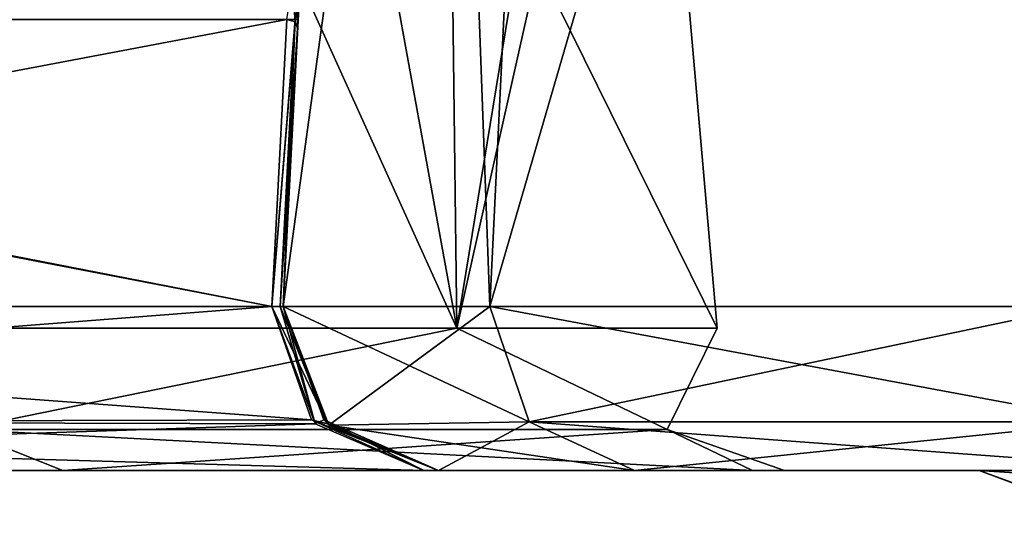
# Model space of a CAD drawing. Header units: inches. Extents: x -10 to 10, y -2.3 to 4.3.
# Tile 39 of 256: x -8.6491 to -8.4594, y -2.1206 to -2.0252. Entities that reach past the tile are written whole.
import ezdxf

# ---------------------------------------------------------------- set-up
doc = ezdxf.new("R2010")
doc.units = ezdxf.units.IN
doc.header["$LTSCALE"] = 65.185185
doc.header["$MEASUREMENT"] = 0
for name, color, linetype in [('3870', 7, 'CONTINUOUS'), ('3871', 7, 'CONTINUOUS'), ('3872', 7, 'CONTINUOUS'), ('3873', 7, 'CONTINUOUS'), ('6026', 7, 'CONTINUOUS'), ('6027', 7, 'CONTINUOUS'), ('6028', 7, 'CONTINUOUS'), ('6029', 7, 'CONTINUOUS'), ('6039', 7, 'CONTINUOUS'), ('6040', 7, 'CONTINUOUS'), ('6054', 7, 'CONTINUOUS'), ('6055', 7, 'CONTINUOUS'), ('6056', 7, 'CONTINUOUS'), ('6057', 7, 'CONTINUOUS'), ('6058', 7, 'CONTINUOUS'), ('6068', 7, 'CONTINUOUS'), ('6069', 7, 'CONTINUOUS'), ('6081', 7, 'CONTINUOUS'), ('6082', 7, 'CONTINUOUS'), ('6083', 7, 'CONTINUOUS'), ('6084', 7, 'CONTINUOUS'), ('6085', 7, 'CONTINUOUS'), ('6159', 7, 'CONTINUOUS'), ('6173', 7, 'CONTINUOUS'), ('6174', 7, 'CONTINUOUS'), ('6189', 7, 'CONTINUOUS'), ('6190', 7, 'CONTINUOUS'), ('6191', 7, 'CONTINUOUS'), ('6206', 7, 'CONTINUOUS'), ('6207', 7, 'CONTINUOUS'), ('6218', 7, 'CONTINUOUS'), ('6223', 7, 'CONTINUOUS'), ('6224', 7, 'CONTINUOUS'), ('6225', 7, 'CONTINUOUS'), ('6234', 7, 'CONTINUOUS'), ('7449', 7, 'CONTINUOUS'), ('7450', 7, 'CONTINUOUS'), ('7461', 7, 'CONTINUOUS'), ('7464', 7, 'CONTINUOUS')]:
    doc.layers.add(name, color=color, linetype=linetype)

msp = doc.modelspace()

# ---------------------------------------------------------------- linework, layer by layer
at = {"layer": '3870', "linetype": 'Continuous'}
for points in [[(-8.86023, -2.112, -2.27366), (-8.57122, -2.112, -3.63333), (-8.85922, -2.112, -2.24162), (-8.86023, -2.112, -2.27366)], [(-8.86023, -2.112, -1.72634), (-8.65447, -2.112, -1.75268), (-8.57122, -2.112, -0.36667), (-8.86023, -2.112, -1.72634)], [(-8.86023, -2.112, 1.72634), (-8.57122, -2.112, 0.36667), (-8.85922, -2.112, 1.75838), (-8.86023, -2.112, 1.72634)], [(-8.86023, -2.112, 2.27366), (-8.65447, -2.112, 2.24732), (-8.57122, -2.112, 3.63333), (-8.86023, -2.112, 2.27366)], [(-8.85922, -2.112, -2.24162), (-8.57122, -2.112, -3.63333), (-8.75, -2.112, -2.26512), (-8.85922, -2.112, -2.24162)], [(-8.85922, -2.112, 1.75838), (-8.57122, -2.112, 0.36667), (-8.75, -2.112, 1.73488), (-8.85922, -2.112, 1.75838)], [(-8.75, -2.112, -2.26512), (-8.57122, -2.112, -3.63333), (-8.64078, -2.112, -2.24162), (-8.75, -2.112, -2.26512)], [(-8.75, -2.112, 1.73488), (-8.57122, -2.112, 0.36667), (-8.64078, -2.112, 1.75838), (-8.75, -2.112, 1.73488)], [(-8.65447, -2.112, -1.75268), (-8.50795, -2.112, -1.89174), (-8.57122, -2.112, -0.36667), (-8.65447, -2.112, -1.75268)], [(-8.65447, -2.112, 2.24732), (-8.50795, -2.112, 2.10826), (-8.57122, -2.112, 3.63333), (-8.65447, -2.112, 2.24732)], [(-8.64078, -2.112, -2.24162), (-8.5691, -2.112, -3.64675), (-8.53064, -2.112, -3.86413), (-8.64078, -2.112, -2.24162)], [(-8.57122, -2.112, -3.63333), (-8.5691, -2.112, -3.64675), (-8.64078, -2.112, -2.24162), (-8.57122, -2.112, -3.63333)], [(-8.50179, -2.112, -2.09321), (-8.64078, -2.112, -2.24162), (-8.53064, -2.112, -3.86413), (-8.50179, -2.112, -2.09321)], [(-8.64078, -2.112, 1.75838), (-8.5691, -2.112, 0.35325), (-8.50179, -2.112, 1.90679), (-8.64078, -2.112, 1.75838)], [(-8.57122, -2.112, 0.36667), (-8.5691, -2.112, 0.35325), (-8.64078, -2.112, 1.75838), (-8.57122, -2.112, 0.36667)], [(-8.57122, -2.112, -0.36667), (-8.50795, -2.112, -1.89174), (-8.5691, -2.112, -0.35325), (-8.57122, -2.112, -0.36667)], [(-8.57122, -2.112, 3.63333), (-8.50795, -2.112, 2.10826), (-8.5691, -2.112, 3.64675), (-8.57122, -2.112, 3.63333)], [(-8.56839, -2.112, -3.66032), (-8.53064, -2.112, -3.86413), (-8.5691, -2.112, -3.64675), (-8.56839, -2.112, -3.66032)], [(-8.5691, -2.112, -0.35325), (-8.50795, -2.112, -1.89174), (-8.56839, -2.112, -0.33968), (-8.5691, -2.112, -0.35325)], [(-8.56839, -2.112, 0.33968), (-8.50179, -2.112, 1.90679), (-8.5691, -2.112, 0.35325), (-8.56839, -2.112, 0.33968)], [(-8.5691, -2.112, 3.64675), (-8.50795, -2.112, 2.10826), (-8.56839, -2.112, 3.66032), (-8.5691, -2.112, 3.64675)], [(-8.53064, -2.112, -3.86413), (-8.56839, -2.112, -3.66032), (-8.56839, -2.112, -3.675), (-8.53064, -2.112, -3.86413)], [(-8.50795, -2.112, -1.89174), (-8.50179, -2.112, -2.09321), (-8.56839, -2.112, 0.33968), (-8.50795, -2.112, -1.89174)], [(-8.56839, -2.112, 0.33968), (-8.50179, -2.112, -2.09321), (-8.50179, -2.112, 1.90679), (-8.56839, -2.112, 0.33968)], [(-8.56839, -2.112, -0.33968), (-8.50795, -2.112, -1.89174), (-8.56839, -2.112, 0.33968), (-8.56839, -2.112, -0.33968)], [(-8.56839, -2.112, 3.66032), (-8.50795, -2.112, 2.10826), (-8.56839, -2.112, 3.675), (-8.56839, -2.112, 3.66032)], [(-8.56839, -2.112, 3.675), (-8.50795, -2.112, 2.10826), (-8.53065, -2.112, 3.86412), (-8.56839, -2.112, 3.675)], [(-8.50795, -2.112, 2.10826), (-8.50179, -2.112, 1.90679), (-8.53065, -2.112, 3.86412), (-8.50795, -2.112, 2.10826)], [(-8.53065, -2.112, 3.86412), (-8.50179, -2.112, 1.90679), (-8.46426, -2.112, 3.75258), (-8.53065, -2.112, 3.86412)], [(-8.42388, -2.112, 4.02387), (-8.53065, -2.112, 3.86412), (-8.42429, -2.112, 3.86348), (-8.42388, -2.112, 4.02387)], [(-8.42429, -2.112, 3.86348), (-8.53065, -2.112, 3.86412), (-8.46426, -2.112, 3.75258), (-8.42429, -2.112, 3.86348)], [(-8.50179, -2.112, -2.09321), (-8.53064, -2.112, -3.86413), (-8.46427, -2.112, -3.75256), (-8.50179, -2.112, -2.09321)], [(-8.53064, -2.112, -3.86413), (-8.42387, -2.112, -4.02388), (-8.46427, -2.112, -3.75256), (-8.53064, -2.112, -3.86413)], [(-8.50179, -2.112, 1.90679), (-8.50179, -2.112, -2.09321), (-8.46427, -2.112, -3.75256), (-8.50179, -2.112, 1.90679)], [(-8.50179, -2.112, 1.90679), (-8.46427, -2.112, -3.75256), (-8.46426, -2.112, 3.75258), (-8.50179, -2.112, 1.90679)], [(-8.46427, -2.112, -3.75256), (-8.42387, -2.112, -4.02388), (-8.42435, -2.112, -3.86338), (-8.46427, -2.112, -3.75256)], [(-8.46427, -2.112, -3.75256), (-8.35104, -2.112, -3.64742), (-8.46426, -2.112, 3.75258), (-8.46427, -2.112, -3.75256)], [(-8.35104, -2.112, -3.64742), (-8.351, -2.112, 3.6474), (-8.46426, -2.112, 3.75258), (-8.35104, -2.112, -3.64742)]]:
    msp.add_3dface(points, dxfattribs=at)
at = {"layer": '3871', "linetype": 'Continuous'}
for points in [[(-8.59889, -2.08042, -3.64988), (-8.58978, -2.10303, -3.66032), (-8.60053, -2.08043, -3.63956), (-8.59889, -2.08042, -3.64988)], [(-8.60053, -2.08043, -3.63956), (-8.58978, -2.10303, -3.66032), (-8.59286, -2.10226, -3.63793), (-8.60053, -2.08043, -3.63956)], [(-8.59835, -2.08043, -3.66032), (-8.58978, -2.10303, -3.66032), (-8.59889, -2.08042, -3.64988), (-8.59835, -2.08043, -3.66032)], [(-8.56839, -2.112, -3.66032), (-8.57122, -2.112, -3.63333), (-8.59286, -2.10226, -3.63793), (-8.56839, -2.112, -3.66032)], [(-8.58978, -2.10303, -3.66032), (-8.56839, -2.112, -3.66032), (-8.59286, -2.10226, -3.63793), (-8.58978, -2.10303, -3.66032)], [(-8.56839, -2.112, -3.66032), (-8.5691, -2.112, -3.64675), (-8.57122, -2.112, -3.63333), (-8.56839, -2.112, -3.66032)]]:
    msp.add_3dface(points, dxfattribs=at)
at = {"layer": '3872', "linetype": 'Continuous'}
for points in [[(-8.58978, -2.10303, -3.66032), (-8.59835, -2.08043, -3.66032), (-8.58953, -2.10328, -3.675), (-8.58978, -2.10303, -3.66032)], [(-8.58953, -2.10328, -3.675), (-8.59835, -2.08043, -3.66032), (-8.59835, -2.08043, -3.675), (-8.58953, -2.10328, -3.675)], [(-8.56839, -2.112, -3.675), (-8.56839, -2.112, -3.66032), (-8.58978, -2.10303, -3.66032), (-8.56839, -2.112, -3.675)], [(-8.56839, -2.112, -3.675), (-8.58978, -2.10303, -3.66032), (-8.58953, -2.10328, -3.675), (-8.56839, -2.112, -3.675)]]:
    msp.add_3dface(points, dxfattribs=at)
at = {"layer": '3873', "linetype": 'Continuous'}
for points in [[(-8.58953, -2.10328, -3.675), (-8.59835, -2.08043, -3.675), (-8.55851, -2.08043, -3.87528), (-8.58953, -2.10328, -3.675)], [(-8.55093, -2.10265, -3.87214), (-8.58953, -2.10328, -3.675), (-8.55851, -2.08043, -3.87528), (-8.55093, -2.10265, -3.87214)], [(-8.44506, -2.08043, -4.04506), (-8.55093, -2.10265, -3.87214), (-8.55851, -2.08043, -3.87528), (-8.44506, -2.08043, -4.04506)], [(-8.43926, -2.10265, -4.03926), (-8.55093, -2.10265, -3.87214), (-8.44506, -2.08043, -4.04506), (-8.43926, -2.10265, -4.03926)], [(-8.56839, -2.112, -3.675), (-8.58953, -2.10328, -3.675), (-8.55093, -2.10265, -3.87214), (-8.56839, -2.112, -3.675)], [(-8.53064, -2.112, -3.86413), (-8.56839, -2.112, -3.675), (-8.55093, -2.10265, -3.87214), (-8.53064, -2.112, -3.86413)], [(-8.43926, -2.10265, -4.03926), (-8.53064, -2.112, -3.86413), (-8.55093, -2.10265, -3.87214), (-8.43926, -2.10265, -4.03926)], [(-8.42387, -2.112, -4.02388), (-8.53064, -2.112, -3.86413), (-8.43926, -2.10265, -4.03926), (-8.42387, -2.112, -4.02388)]]:
    msp.add_3dface(points, dxfattribs=at)
at = {"layer": '6026', "linetype": 'Continuous'}
for points in [[(-8.58953, -2.10328, 3.675), (-8.55093, -2.10265, 3.87214), (-8.59835, -2.08043, 3.675), (-8.58953, -2.10328, 3.675)], [(-8.59835, -2.08043, 3.675), (-8.55093, -2.10265, 3.87214), (-8.55851, -2.08043, 3.87528), (-8.59835, -2.08043, 3.675)], [(-8.55093, -2.10265, 3.87214), (-8.43926, -2.10265, 4.03926), (-8.55851, -2.08043, 3.87528), (-8.55093, -2.10265, 3.87214)], [(-8.55851, -2.08043, 3.87528), (-8.43926, -2.10265, 4.03926), (-8.44506, -2.08043, 4.04506), (-8.55851, -2.08043, 3.87528)], [(-8.58953, -2.10328, 3.675), (-8.53065, -2.112, 3.86412), (-8.55093, -2.10265, 3.87214), (-8.58953, -2.10328, 3.675)], [(-8.53065, -2.112, 3.86412), (-8.42388, -2.112, 4.02387), (-8.55093, -2.10265, 3.87214), (-8.53065, -2.112, 3.86412)], [(-8.55093, -2.10265, 3.87214), (-8.42388, -2.112, 4.02387), (-8.43926, -2.10265, 4.03926), (-8.55093, -2.10265, 3.87214)], [(-8.56839, -2.112, 3.675), (-8.53065, -2.112, 3.86412), (-8.58953, -2.10328, 3.675), (-8.56839, -2.112, 3.675)]]:
    msp.add_3dface(points, dxfattribs=at)
at = {"layer": '6027', "linetype": 'Continuous'}
for points in [[(-8.58953, -2.10328, 3.675), (-8.59835, -2.08043, 3.675), (-8.59051, -2.10226, 3.66032), (-8.58953, -2.10328, 3.675)], [(-8.59051, -2.10226, 3.66032), (-8.59835, -2.08043, 3.675), (-8.59835, -2.08043, 3.66032), (-8.59051, -2.10226, 3.66032)], [(-8.56839, -2.112, 3.66032), (-8.58953, -2.10328, 3.675), (-8.59051, -2.10226, 3.66032), (-8.56839, -2.112, 3.66032)], [(-8.56839, -2.112, 3.66032), (-8.56839, -2.112, 3.675), (-8.58953, -2.10328, 3.675), (-8.56839, -2.112, 3.66032)]]:
    msp.add_3dface(points, dxfattribs=at)
at = {"layer": '6028', "linetype": 'Continuous'}
for points in [[(-8.60053, -2.08043, 3.63956), (-8.59215, -2.10303, 3.63778), (-8.59889, -2.08042, 3.64988), (-8.60053, -2.08043, 3.63956)], [(-8.59215, -2.10303, 3.63778), (-8.59835, -2.08043, 3.66032), (-8.59889, -2.08042, 3.64988), (-8.59215, -2.10303, 3.63778)], [(-8.59051, -2.10226, 3.66032), (-8.59835, -2.08043, 3.66032), (-8.59215, -2.10303, 3.63778), (-8.59051, -2.10226, 3.66032)], [(-8.57122, -2.112, 3.63333), (-8.59051, -2.10226, 3.66032), (-8.59215, -2.10303, 3.63778), (-8.57122, -2.112, 3.63333)], [(-8.57122, -2.112, 3.63333), (-8.56839, -2.112, 3.66032), (-8.59051, -2.10226, 3.66032), (-8.57122, -2.112, 3.63333)], [(-8.57122, -2.112, 3.63333), (-8.5691, -2.112, 3.64675), (-8.56839, -2.112, 3.66032), (-8.57122, -2.112, 3.63333)]]:
    msp.add_3dface(points, dxfattribs=at)
at = {"layer": '6029', "linetype": 'Continuous'}
for points in [[(-8.88187, -2.10226, 2.27825), (-8.60053, -2.08043, 3.63956), (-8.88954, -2.08043, 2.27988), (-8.88187, -2.10226, 2.27825)], [(-8.59215, -2.10303, 3.63778), (-8.60053, -2.08043, 3.63956), (-8.88187, -2.10226, 2.27825), (-8.59215, -2.10303, 3.63778)], [(-8.86023, -2.112, 2.27366), (-8.59215, -2.10303, 3.63778), (-8.88187, -2.10226, 2.27825), (-8.86023, -2.112, 2.27366)], [(-8.86023, -2.112, 2.27366), (-8.57122, -2.112, 3.63333), (-8.59215, -2.10303, 3.63778), (-8.86023, -2.112, 2.27366)]]:
    msp.add_3dface(points, dxfattribs=at)
at = {"layer": '6039', "linetype": 'Continuous'}
for points in [[(-8.59413, -1.92369, 1.84305), (-8.75152, -1.92369, 1.77881), (-8.69394, -2.08461, 1.7715), (-8.59413, -1.92369, 1.84305)], [(-8.73017, -1.92369, 2.22031), (-8.6377, -1.92369, 2.19057), (-8.69394, -2.08461, 2.2285), (-8.73017, -1.92369, 2.22031)], [(-8.69394, -2.08461, 2.2285), (-8.6377, -1.92369, 2.19057), (-8.56487, -2.08461, 2.1452), (-8.69394, -2.08461, 2.2285)], [(-8.56487, -2.08461, 1.8548), (-8.59413, -1.92369, 1.84305), (-8.69394, -2.08461, 1.7715), (-8.56487, -2.08461, 1.8548)], [(-8.6377, -1.92369, 2.19057), (-8.56689, -1.92369, 2.12409), (-8.56487, -2.08461, 2.1452), (-8.6377, -1.92369, 2.19057)], [(-8.5288, -1.92369, 2), (-8.59413, -1.92369, 1.84305), (-8.51472, -2.08461, 2), (-8.5288, -1.92369, 2)], [(-8.51472, -2.08461, 2), (-8.59413, -1.92369, 1.84305), (-8.56487, -2.08461, 1.8548), (-8.51472, -2.08461, 2)], [(-8.56689, -1.92369, 2.12409), (-8.53854, -1.92369, 2.0649), (-8.56487, -2.08461, 2.1452), (-8.56689, -1.92369, 2.12409)], [(-8.53854, -1.92369, 2.0649), (-8.5288, -1.92369, 2), (-8.56487, -2.08461, 2.1452), (-8.53854, -1.92369, 2.0649)], [(-8.56487, -2.08461, 2.1452), (-8.5288, -1.92369, 2), (-8.51472, -2.08461, 2), (-8.56487, -2.08461, 2.1452)]]:
    msp.add_3dface(points, dxfattribs=at)
at = {"layer": '6040', "linetype": 'Continuous'}
for points in [[(-8.69394, -2.08461, 2.2285), (-8.56487, -2.08461, 2.1452), (-8.66062, -2.10412, 2.228), (-8.69394, -2.08461, 2.2285)], [(-8.56487, -2.08461, 1.8548), (-8.69394, -2.08461, 1.7715), (-8.66062, -2.10412, 1.772), (-8.56487, -2.08461, 1.8548)], [(-8.56487, -2.08461, 2.1452), (-8.52435, -2.10412, 2.09516), (-8.66062, -2.10412, 2.228), (-8.56487, -2.08461, 2.1452)], [(-8.56487, -2.08461, 1.8548), (-8.66062, -2.10412, 1.772), (-8.52435, -2.10412, 1.90484), (-8.56487, -2.08461, 1.8548)], [(-8.56487, -2.08461, 2.1452), (-8.51472, -2.08461, 2), (-8.52435, -2.10412, 2.09516), (-8.56487, -2.08461, 2.1452)], [(-8.51472, -2.08461, 2), (-8.56487, -2.08461, 1.8548), (-8.52435, -2.10412, 1.90484), (-8.51472, -2.08461, 2)], [(-8.51472, -2.08461, 2), (-8.52435, -2.10412, 1.90484), (-8.52435, -2.10412, 2.09516), (-8.51472, -2.08461, 2)], [(-8.75, -2.112, 1.73488), (-8.64078, -2.112, 1.75838), (-8.66062, -2.10412, 1.772), (-8.75, -2.112, 1.73488)], [(-8.66062, -2.10412, 1.772), (-8.64078, -2.112, 1.75838), (-8.52435, -2.10412, 1.90484), (-8.66062, -2.10412, 1.772)], [(-8.50795, -2.112, 2.10826), (-8.65447, -2.112, 2.24732), (-8.66062, -2.10412, 2.228), (-8.50795, -2.112, 2.10826)], [(-8.52435, -2.10412, 2.09516), (-8.50795, -2.112, 2.10826), (-8.66062, -2.10412, 2.228), (-8.52435, -2.10412, 2.09516)], [(-8.64078, -2.112, 1.75838), (-8.50179, -2.112, 1.90679), (-8.52435, -2.10412, 1.90484), (-8.64078, -2.112, 1.75838)], [(-8.50179, -2.112, 1.90679), (-8.50795, -2.112, 2.10826), (-8.52435, -2.10412, 2.09516), (-8.50179, -2.112, 1.90679)], [(-8.52435, -2.10412, 1.90484), (-8.50179, -2.112, 1.90679), (-8.52435, -2.10412, 2.09516), (-8.52435, -2.10412, 1.90484)]]:
    msp.add_3dface(points, dxfattribs=at)
at = {"layer": '6054', "linetype": 'Continuous'}
for points in [[(-8.88116, -2.10303, 1.7219), (-8.88954, -2.08043, 1.72012), (-8.59286, -2.10226, 0.36207), (-8.88116, -2.10303, 1.7219)], [(-8.59286, -2.10226, 0.36207), (-8.88954, -2.08043, 1.72012), (-8.60053, -2.08043, 0.36044), (-8.59286, -2.10226, 0.36207)], [(-8.57122, -2.112, 0.36667), (-8.88116, -2.10303, 1.7219), (-8.59286, -2.10226, 0.36207), (-8.57122, -2.112, 0.36667)], [(-8.57122, -2.112, 0.36667), (-8.86023, -2.112, 1.72634), (-8.88116, -2.10303, 1.7219), (-8.57122, -2.112, 0.36667)]]:
    msp.add_3dface(points, dxfattribs=at)
at = {"layer": '6055', "linetype": 'Continuous'}
for points in [[(-8.58978, -2.10303, 0.33968), (-8.60053, -2.08043, 0.36044), (-8.59889, -2.08042, 0.35012), (-8.58978, -2.10303, 0.33968)], [(-8.59286, -2.10226, 0.36207), (-8.60053, -2.08043, 0.36044), (-8.58978, -2.10303, 0.33968), (-8.59286, -2.10226, 0.36207)], [(-8.59835, -2.08043, 0.33968), (-8.58978, -2.10303, 0.33968), (-8.59889, -2.08042, 0.35012), (-8.59835, -2.08043, 0.33968)], [(-8.56839, -2.112, 0.33968), (-8.57122, -2.112, 0.36667), (-8.59286, -2.10226, 0.36207), (-8.56839, -2.112, 0.33968)], [(-8.56839, -2.112, 0.33968), (-8.59286, -2.10226, 0.36207), (-8.58978, -2.10303, 0.33968), (-8.56839, -2.112, 0.33968)], [(-8.56839, -2.112, 0.33968), (-8.5691, -2.112, 0.35325), (-8.57122, -2.112, 0.36667), (-8.56839, -2.112, 0.33968)]]:
    msp.add_3dface(points, dxfattribs=at)
at = {"layer": '6056', "linetype": 'Continuous'}
for points in [[(-8.58978, -2.10303, 0.33968), (-8.59835, -2.08043, 0.33968), (-8.59051, -2.10226, -0.33968), (-8.58978, -2.10303, 0.33968)], [(-8.59051, -2.10226, -0.33968), (-8.59835, -2.08043, 0.33968), (-8.59835, -2.08043, -0.33968), (-8.59051, -2.10226, -0.33968)], [(-8.56839, -2.112, -0.33968), (-8.58978, -2.10303, 0.33968), (-8.59051, -2.10226, -0.33968), (-8.56839, -2.112, -0.33968)], [(-8.56839, -2.112, -0.33968), (-8.56839, -2.112, 0.33968), (-8.58978, -2.10303, 0.33968), (-8.56839, -2.112, -0.33968)]]:
    msp.add_3dface(points, dxfattribs=at)
at = {"layer": '6057', "linetype": 'Continuous'}
for points in [[(-8.60053, -2.08043, -0.36044), (-8.59215, -2.10303, -0.36222), (-8.59889, -2.08042, -0.35012), (-8.60053, -2.08043, -0.36044)], [(-8.59215, -2.10303, -0.36222), (-8.59835, -2.08043, -0.33968), (-8.59889, -2.08042, -0.35012), (-8.59215, -2.10303, -0.36222)], [(-8.59051, -2.10226, -0.33968), (-8.59835, -2.08043, -0.33968), (-8.59215, -2.10303, -0.36222), (-8.59051, -2.10226, -0.33968)], [(-8.57122, -2.112, -0.36667), (-8.59051, -2.10226, -0.33968), (-8.59215, -2.10303, -0.36222), (-8.57122, -2.112, -0.36667)], [(-8.57122, -2.112, -0.36667), (-8.56839, -2.112, -0.33968), (-8.59051, -2.10226, -0.33968), (-8.57122, -2.112, -0.36667)], [(-8.57122, -2.112, -0.36667), (-8.5691, -2.112, -0.35325), (-8.56839, -2.112, -0.33968), (-8.57122, -2.112, -0.36667)]]:
    msp.add_3dface(points, dxfattribs=at)
at = {"layer": '6058', "linetype": 'Continuous'}
for points in [[(-8.88187, -2.10226, -1.72175), (-8.60053, -2.08043, -0.36044), (-8.88954, -2.08043, -1.72012), (-8.88187, -2.10226, -1.72175)], [(-8.59215, -2.10303, -0.36222), (-8.60053, -2.08043, -0.36044), (-8.88187, -2.10226, -1.72175), (-8.59215, -2.10303, -0.36222)], [(-8.86023, -2.112, -1.72634), (-8.59215, -2.10303, -0.36222), (-8.88187, -2.10226, -1.72175), (-8.86023, -2.112, -1.72634)], [(-8.86023, -2.112, -1.72634), (-8.57122, -2.112, -0.36667), (-8.59215, -2.10303, -0.36222), (-8.86023, -2.112, -1.72634)]]:
    msp.add_3dface(points, dxfattribs=at)
at = {"layer": '6068', "linetype": 'Continuous'}
for points in [[(-8.59413, -1.92369, -2.15695), (-8.75152, -1.92369, -2.22119), (-8.69394, -2.08461, -2.2285), (-8.59413, -1.92369, -2.15695)], [(-8.73017, -1.92369, -1.77969), (-8.6377, -1.92369, -1.80943), (-8.69394, -2.08461, -1.7715), (-8.73017, -1.92369, -1.77969)], [(-8.69394, -2.08461, -1.7715), (-8.6377, -1.92369, -1.80943), (-8.56487, -2.08461, -1.8548), (-8.69394, -2.08461, -1.7715)], [(-8.56487, -2.08461, -2.1452), (-8.59413, -1.92369, -2.15695), (-8.69394, -2.08461, -2.2285), (-8.56487, -2.08461, -2.1452)], [(-8.6377, -1.92369, -1.80943), (-8.56689, -1.92369, -1.87591), (-8.56487, -2.08461, -1.8548), (-8.6377, -1.92369, -1.80943)], [(-8.5288, -1.92369, -2), (-8.59413, -1.92369, -2.15695), (-8.51472, -2.08461, -2), (-8.5288, -1.92369, -2)], [(-8.51472, -2.08461, -2), (-8.59413, -1.92369, -2.15695), (-8.56487, -2.08461, -2.1452), (-8.51472, -2.08461, -2)], [(-8.56689, -1.92369, -1.87591), (-8.53854, -1.92369, -1.9351), (-8.56487, -2.08461, -1.8548), (-8.56689, -1.92369, -1.87591)], [(-8.53854, -1.92369, -1.9351), (-8.5288, -1.92369, -2), (-8.56487, -2.08461, -1.8548), (-8.53854, -1.92369, -1.9351)], [(-8.56487, -2.08461, -1.8548), (-8.5288, -1.92369, -2), (-8.51472, -2.08461, -2), (-8.56487, -2.08461, -1.8548)]]:
    msp.add_3dface(points, dxfattribs=at)
at = {"layer": '6069', "linetype": 'Continuous'}
for points in [[(-8.69394, -2.08461, -1.7715), (-8.56487, -2.08461, -1.8548), (-8.66062, -2.10412, -1.772), (-8.69394, -2.08461, -1.7715)], [(-8.56487, -2.08461, -2.1452), (-8.69394, -2.08461, -2.2285), (-8.66062, -2.10412, -2.228), (-8.56487, -2.08461, -2.1452)], [(-8.56487, -2.08461, -1.8548), (-8.52435, -2.10412, -1.90484), (-8.66062, -2.10412, -1.772), (-8.56487, -2.08461, -1.8548)], [(-8.56487, -2.08461, -2.1452), (-8.66062, -2.10412, -2.228), (-8.52435, -2.10412, -2.09516), (-8.56487, -2.08461, -2.1452)], [(-8.56487, -2.08461, -1.8548), (-8.51472, -2.08461, -2), (-8.52435, -2.10412, -1.90484), (-8.56487, -2.08461, -1.8548)], [(-8.51472, -2.08461, -2), (-8.56487, -2.08461, -2.1452), (-8.52435, -2.10412, -2.09516), (-8.51472, -2.08461, -2)], [(-8.51472, -2.08461, -2), (-8.52435, -2.10412, -2.09516), (-8.52435, -2.10412, -1.90484), (-8.51472, -2.08461, -2)], [(-8.75, -2.112, -2.26512), (-8.64078, -2.112, -2.24162), (-8.66062, -2.10412, -2.228), (-8.75, -2.112, -2.26512)], [(-8.66062, -2.10412, -2.228), (-8.64078, -2.112, -2.24162), (-8.52435, -2.10412, -2.09516), (-8.66062, -2.10412, -2.228)], [(-8.50795, -2.112, -1.89174), (-8.65447, -2.112, -1.75268), (-8.66062, -2.10412, -1.772), (-8.50795, -2.112, -1.89174)], [(-8.52435, -2.10412, -1.90484), (-8.50795, -2.112, -1.89174), (-8.66062, -2.10412, -1.772), (-8.52435, -2.10412, -1.90484)], [(-8.64078, -2.112, -2.24162), (-8.50179, -2.112, -2.09321), (-8.52435, -2.10412, -2.09516), (-8.64078, -2.112, -2.24162)], [(-8.50179, -2.112, -2.09321), (-8.50795, -2.112, -1.89174), (-8.52435, -2.10412, -1.90484), (-8.50179, -2.112, -2.09321)], [(-8.52435, -2.10412, -2.09516), (-8.50179, -2.112, -2.09321), (-8.52435, -2.10412, -1.90484), (-8.52435, -2.10412, -2.09516)]]:
    msp.add_3dface(points, dxfattribs=at)
at = {"layer": '6081', "linetype": 'Continuous'}
for points in [[(-8.60053, -2.08043, -3.63956), (-8.59286, -2.10226, -3.63793), (-8.88954, -2.08043, -2.27988), (-8.60053, -2.08043, -3.63956)], [(-8.59286, -2.10226, -3.63793), (-8.88116, -2.10303, -2.2781), (-8.88954, -2.08043, -2.27988), (-8.59286, -2.10226, -3.63793)], [(-8.59286, -2.10226, -3.63793), (-8.57122, -2.112, -3.63333), (-8.88116, -2.10303, -2.2781), (-8.59286, -2.10226, -3.63793)], [(-8.57122, -2.112, -3.63333), (-8.86023, -2.112, -2.27366), (-8.88116, -2.10303, -2.2781), (-8.57122, -2.112, -3.63333)]]:
    msp.add_3dface(points, dxfattribs=at)
at = {"layer": '6082', "linetype": 'Continuous'}
for points in [[(-8.60053, -2.08043, -3.63956), (-8.88954, -2.08043, -2.27988), (-8.59763, -2.02515, -3.63925), (-8.60053, -2.08043, -3.63956)], [(-8.59763, -2.02515, -3.63925), (-8.88954, -2.08043, -2.27988), (-8.88751, -2.02515, -2.27546), (-8.59763, -2.02515, -3.63925)]]:
    msp.add_3dface(points, dxfattribs=at)
at = {"layer": '6083', "linetype": 'Continuous'}
for points in [[(-8.60053, -2.08043, -3.63956), (-8.59763, -2.02515, -3.63925), (-8.59602, -2.02556, -3.64958), (-8.60053, -2.08043, -3.63956)], [(-8.59889, -2.08042, -3.64988), (-8.60053, -2.08043, -3.63956), (-8.59602, -2.02556, -3.64958), (-8.59889, -2.08042, -3.64988)], [(-8.59554, -2.02683, -3.66003), (-8.59889, -2.08042, -3.64988), (-8.59602, -2.02556, -3.64958), (-8.59554, -2.02683, -3.66003)], [(-8.59835, -2.08043, -3.66032), (-8.59889, -2.08042, -3.64988), (-8.59554, -2.02683, -3.66003), (-8.59835, -2.08043, -3.66032)]]:
    msp.add_3dface(points, dxfattribs=at)
at = {"layer": '6084', "linetype": 'Continuous'}
for points in [[(-8.59835, -2.08043, -3.675), (-8.59835, -2.08043, -3.66032), (-8.57492, -1.63343, -3.675), (-8.59835, -2.08043, -3.675)], [(-8.57492, -1.63343, -3.675), (-8.59835, -2.08043, -3.66032), (-8.59554, -2.02683, -3.66003), (-8.57492, -1.63343, -3.675)], [(-8.57492, -1.63343, -3.675), (-8.59554, -2.02683, -3.66003), (-8.59514, -2.01919, -3.65307), (-8.57492, -1.63343, -3.675)]]:
    msp.add_3dface(points, dxfattribs=at)
at = {"layer": '6085', "linetype": 'Continuous'}
for points in [[(-8.55851, -2.08043, -3.87528), (-8.59835, -2.08043, -3.675), (-8.53687, -1.63343, -3.86631), (-8.55851, -2.08043, -3.87528)], [(-8.59835, -2.08043, -3.675), (-8.57492, -1.63343, -3.675), (-8.53687, -1.63343, -3.86631), (-8.59835, -2.08043, -3.675)], [(-8.44506, -2.08043, -4.04506), (-8.55851, -2.08043, -3.87528), (-8.4285, -1.63343, -4.0285), (-8.44506, -2.08043, -4.04506)], [(-8.55851, -2.08043, -3.87528), (-8.53687, -1.63343, -3.86631), (-8.4285, -1.63343, -4.0285), (-8.55851, -2.08043, -3.87528)]]:
    msp.add_3dface(points, dxfattribs=at)
at = {"layer": '6159', "linetype": 'Continuous'}
for points in [[(-8.88954, -2.08043, -1.72012), (-8.60053, -2.08043, -0.36044), (-8.88751, -2.02515, -1.72454), (-8.88954, -2.08043, -1.72012)], [(-8.60053, -2.08043, -0.36044), (-8.59763, -2.02515, -0.36076), (-8.88751, -2.02515, -1.72454), (-8.60053, -2.08043, -0.36044)]]:
    msp.add_3dface(points, dxfattribs=at)
at = {"layer": '6173', "linetype": 'Continuous'}
for points in [[(-8.59602, -2.02556, -3.64958), (-8.59763, -2.02515, -3.63925), (-8.59651, -2.01837, -3.63902), (-8.59602, -2.02556, -3.64958)], [(-8.59602, -2.02556, -3.64958), (-8.59651, -2.01837, -3.63902), (-8.59565, -2.02249, -3.65006), (-8.59602, -2.02556, -3.64958)], [(-8.59554, -2.02683, -3.66003), (-8.59602, -2.02556, -3.64958), (-8.59565, -2.02249, -3.65006), (-8.59554, -2.02683, -3.66003)]]:
    msp.add_3dface(points, dxfattribs=at)
at = {"layer": '6174', "linetype": 'Continuous'}
msp.add_3dface([(-8.59514, -2.01919, -3.65307), (-8.59554, -2.02683, -3.66003), (-8.59565, -2.02249, -3.65006), (-8.59514, -2.01919, -3.65307)], dxfattribs=at)
at = {"layer": '6189', "linetype": 'Continuous'}
for points in [[(-8.59763, -2.02515, -0.36076), (-8.60053, -2.08043, -0.36044), (-8.596, -2.02518, -0.35043), (-8.59763, -2.02515, -0.36076)], [(-8.60053, -2.08043, -0.36044), (-8.59889, -2.08042, -0.35012), (-8.596, -2.02518, -0.35043), (-8.60053, -2.08043, -0.36044)], [(-8.59889, -2.08042, -0.35012), (-8.59835, -2.08043, -0.33968), (-8.596, -2.02518, -0.35043), (-8.59889, -2.08042, -0.35012)], [(-8.596, -2.02518, -0.35043), (-8.59835, -2.08043, -0.33968), (-8.59545, -2.02515, -0.33998), (-8.596, -2.02518, -0.35043)]]:
    msp.add_3dface(points, dxfattribs=at)
at = {"layer": '6190', "linetype": 'Continuous'}
msp.add_3dface([(-8.59763, -2.02515, -0.36076), (-8.596, -2.02518, -0.35043), (-8.59545, -2.02515, -0.33998), (-8.59763, -2.02515, -0.36076)], dxfattribs=at)
at = {"layer": '6191', "linetype": 'Continuous'}
for points in [[(-8.59835, -2.08043, 0.33968), (-8.57492, -1.63343, -1.58776), (-8.59333, -1.98478, -0.38539), (-8.59835, -2.08043, 0.33968)], [(-8.57492, -1.63343, -1.58776), (-8.59835, -2.08043, 0.33968), (-8.59545, -2.02515, 0.33998), (-8.57492, -1.63343, -1.58776)], [(-8.59835, -2.08043, 0.33968), (-8.59333, -1.98478, -0.38539), (-8.59378, -1.99333, -0.36364), (-8.59835, -2.08043, 0.33968)], [(-8.59835, -2.08043, 0.33968), (-8.59378, -1.99333, -0.36364), (-8.59445, -2.00603, -0.34786), (-8.59835, -2.08043, 0.33968)], [(-8.59545, -2.02515, -0.33998), (-8.59835, -2.08043, 0.33968), (-8.59445, -2.00603, -0.34786), (-8.59545, -2.02515, -0.33998)], [(-8.59835, -2.08043, -0.33968), (-8.59835, -2.08043, 0.33968), (-8.59545, -2.02515, -0.33998), (-8.59835, -2.08043, -0.33968)]]:
    msp.add_3dface(points, dxfattribs=at)
at = {"layer": '6206', "linetype": 'Continuous'}
for points in [[(-8.88954, -2.08043, 1.72012), (-8.88751, -2.02515, 1.72454), (-8.59764, -2.02514, 0.36077), (-8.88954, -2.08043, 1.72012)], [(-8.60053, -2.08043, 0.36044), (-8.88954, -2.08043, 1.72012), (-8.59764, -2.02514, 0.36077), (-8.60053, -2.08043, 0.36044)]]:
    msp.add_3dface(points, dxfattribs=at)
at = {"layer": '6207', "linetype": 'Continuous'}
for points in [[(-8.60053, -2.08043, 0.36044), (-8.59764, -2.02514, 0.36077), (-8.596, -2.02516, 0.35042), (-8.60053, -2.08043, 0.36044)], [(-8.59889, -2.08042, 0.35012), (-8.60053, -2.08043, 0.36044), (-8.596, -2.02516, 0.35042), (-8.59889, -2.08042, 0.35012)], [(-8.59835, -2.08043, 0.33968), (-8.59889, -2.08042, 0.35012), (-8.59545, -2.02515, 0.33998), (-8.59835, -2.08043, 0.33968)], [(-8.59545, -2.02515, 0.33998), (-8.59889, -2.08042, 0.35012), (-8.596, -2.02516, 0.35042), (-8.59545, -2.02515, 0.33998)]]:
    msp.add_3dface(points, dxfattribs=at)
at = {"layer": '6218', "linetype": 'Continuous'}
for points in [[(-8.88954, -2.08043, 2.27988), (-8.60053, -2.08043, 3.63956), (-8.88353, -2.02515, 2.2942), (-8.88954, -2.08043, 2.27988)], [(-8.60053, -2.08043, 3.63956), (-8.59763, -2.02515, 3.63924), (-8.88353, -2.02515, 2.2942), (-8.60053, -2.08043, 3.63956)]]:
    msp.add_3dface(points, dxfattribs=at)
at = {"layer": '6223', "linetype": 'Continuous'}
for points in [[(-8.59763, -2.02515, 3.63924), (-8.60053, -2.08043, 3.63956), (-8.596, -2.02518, 3.64957), (-8.59763, -2.02515, 3.63924)], [(-8.60053, -2.08043, 3.63956), (-8.59889, -2.08042, 3.64988), (-8.596, -2.02518, 3.64957), (-8.60053, -2.08043, 3.63956)], [(-8.59889, -2.08042, 3.64988), (-8.59835, -2.08043, 3.66032), (-8.596, -2.02518, 3.64957), (-8.59889, -2.08042, 3.64988)], [(-8.596, -2.02518, 3.64957), (-8.59835, -2.08043, 3.66032), (-8.59545, -2.02515, 3.66002), (-8.596, -2.02518, 3.64957)]]:
    msp.add_3dface(points, dxfattribs=at)
at = {"layer": '6224', "linetype": 'Continuous'}
msp.add_3dface([(-8.59763, -2.02515, 3.63924), (-8.596, -2.02518, 3.64957), (-8.59545, -2.02515, 3.66002), (-8.59763, -2.02515, 3.63924)], dxfattribs=at)
at = {"layer": '6225', "linetype": 'Continuous'}
for points in [[(-8.59835, -2.08043, 3.675), (-8.57492, -1.63343, 3.675), (-8.59545, -2.02515, 3.66002), (-8.59835, -2.08043, 3.675)], [(-8.59835, -2.08043, 3.66032), (-8.59835, -2.08043, 3.675), (-8.59545, -2.02515, 3.66002), (-8.59835, -2.08043, 3.66032)]]:
    msp.add_3dface(points, dxfattribs=at)
at = {"layer": '6234', "linetype": 'Continuous'}
for points in [[(-8.57492, -1.63343, 3.675), (-8.59835, -2.08043, 3.675), (-8.55851, -2.08043, 3.87528), (-8.57492, -1.63343, 3.675)], [(-8.53687, -1.63343, 3.86631), (-8.57492, -1.63343, 3.675), (-8.55851, -2.08043, 3.87528), (-8.53687, -1.63343, 3.86631)], [(-8.53687, -1.63343, 3.86631), (-8.55851, -2.08043, 3.87528), (-8.44506, -2.08043, 4.04506), (-8.53687, -1.63343, 3.86631)], [(-8.4285, -1.63343, 4.0285), (-8.53687, -1.63343, 3.86631), (-8.44506, -2.08043, 4.04506), (-8.4285, -1.63343, 4.0285)]]:
    msp.add_3dface(points, dxfattribs=at)
at = {"layer": '7449', "linetype": 'Continuous'}
msp.add_3dface([(-8.35104, -2.112, -3.64742), (-8.46427, -2.112, -3.75256), (-8.4412, -2.12062, -3.75986), (-8.35104, -2.112, -3.64742)], dxfattribs=at)
at = {"layer": '7450', "linetype": 'Continuous'}
msp.add_3dface([(-8.46427, -2.112, -3.75256), (-8.42435, -2.112, -3.86338), (-8.4412, -2.12062, -3.75986), (-8.46427, -2.112, -3.75256)], dxfattribs=at)
at = {"layer": '7461', "linetype": 'Continuous'}
for points in [[(-8.46426, -2.112, 3.75258), (-8.351, -2.112, 3.6474), (-8.33685, -2.12038, 3.66264), (-8.46426, -2.112, 3.75258)], [(-8.46426, -2.112, 3.75258), (-8.33685, -2.12038, 3.66264), (-8.44164, -2.12024, 3.75975), (-8.46426, -2.112, 3.75258)]]:
    msp.add_3dface(points, dxfattribs=at)
at = {"layer": '7464', "linetype": 'Continuous'}
msp.add_3dface([(-8.42429, -2.112, 3.86348), (-8.46426, -2.112, 3.75258), (-8.44164, -2.12024, 3.75975), (-8.42429, -2.112, 3.86348)], dxfattribs=at)

doc.saveas('drawing.dxf')
